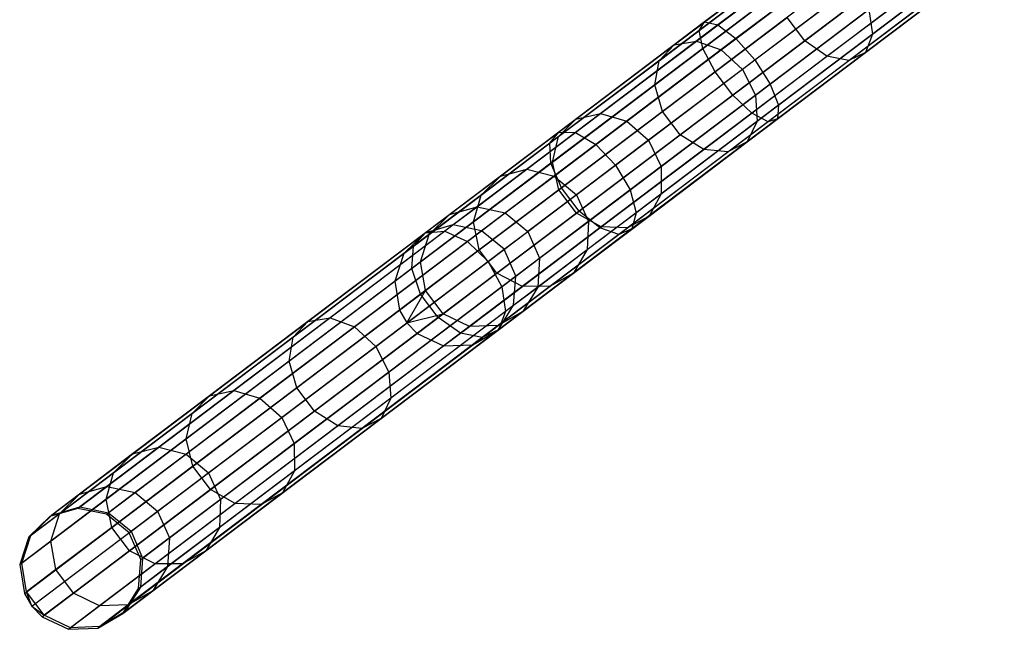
# Model space of a CAD drawing. Extents: x -189 to 189, y -189 to 189.
# Tile 14 of 256: x -151 to -135, y -115 to -105. Entities that reach past the tile are written whole.
import ezdxf

# ---------------------------------------------------------------- set-up
doc = ezdxf.new("R2010")
doc.units = 0
doc.header["$LTSCALE"] = 25.4
doc.layers.get('0').update_dxf_attribs({"linetype": 'CONTINUOUS'})

# ---------------------------------------------------------------- blocks, each defined once
blk = doc.blocks.new('NL2500012474_STL')
at = {"color": 0}
for p, q in [((53.685, -102.716, 177.113), (51.164, -104.62, 176.319)), ((53.685, -102.716, 177.113), (51.164, -104.62, 176.319)), ((53.658, -102.809, 177.581), (51.076, -104.759, 176.769)), ((53.658, -102.809, 177.581), (51.076, -104.759, 176.769)), ((53.846, -102.808, 176.671), (51.381, -104.669, 175.895)), ((53.846, -102.808, 176.671), (51.381, -104.669, 175.895)), ((53.771, -103.065, 177.97), (51.139, -105.052, 177.142)), ((53.771, -103.065, 177.97), (51.139, -105.052, 177.142)), ((54.103, -103.062, 176.358), (51.679, -104.893, 175.595)), ((54.103, -103.062, 176.358), (51.679, -104.893, 175.595)), ((52.803, -104.927, 31.025), (55.129, -103.17, 29.1)), ((52.803, -104.927, 31.025), (55.129, -103.17, 29.1)), ((53.914, -104.818, 32.234), (56.07, -103.191, 30.45)), ((53.914, -104.818, 32.234), (56.07, -103.191, 30.45)), ((53.997, -103.425, 178.189), (51.337, -105.434, 177.352)), ((53.997, -103.425, 178.189), (51.337, -105.434, 177.352)), ((51.988, -105.242, 175.486), (54.398, -103.422, 176.245)), ((51.988, -105.242, 175.486), (54.398, -103.422, 176.245)), ((50.666, -104.996, 34.141), (52.599, -103.536, 31.882)), ((50.666, -104.996, 34.141), (52.599, -103.536, 31.882)), ((51.033, -104.932, 34.442), (52.922, -103.505, 32.234)), ((51.033, -104.932, 34.442), (52.922, -103.505, 32.234)), ((53.168, -105.182, 31.2), (55.47, -103.444, 29.295)), ((53.168, -105.182, 31.2), (55.47, -103.444, 29.295)), ((53.526, -105.252, 31.509), (55.784, -103.547, 29.64)), ((53.526, -105.252, 31.509), (55.784, -103.547, 29.64)), ((53.796, -105.121, 31.882), (56.001, -103.456, 30.057)), ((53.796, -105.121, 31.882), (56.001, -103.456, 30.057)), ((50.42, -105.254, 33.822), (52.399, -103.76, 31.509)), ((50.42, -105.254, 33.822), (52.399, -103.76, 31.509)), ((51.437, -105.076, 34.655), (53.295, -103.673, 32.483)), ((51.437, -105.076, 34.655), (53.295, -103.673, 32.483)), ((54.285, -103.807, 178.189), (51.626, -105.816, 177.352)), ((54.285, -103.807, 178.189), (51.626, -105.816, 177.352)), ((54.663, -103.804, 176.358), (52.239, -105.635, 175.595)), ((54.663, -103.804, 176.358), (52.239, -105.635, 175.595)), ((53.632, -104.001, 32.573), (51.784, -105.396, 34.732)), ((53.632, -104.001, 32.573), (51.784, -105.396, 34.732)), ((50.352, -105.647, 33.557), (52.369, -104.123, 31.2)), ((50.352, -105.647, 33.557), (52.369, -104.123, 31.2)), ((54.57, -104.123, 177.97), (51.938, -106.111, 177.142)), ((54.57, -104.123, 177.97), (51.938, -106.111, 177.142)), ((54.838, -104.121, 176.671), (52.373, -105.982, 175.895)), ((54.838, -104.121, 176.671), (52.373, -105.982, 175.895)), ((54.785, -104.301, 177.581), (52.203, -106.251, 176.769)), ((54.785, -104.301, 177.581), (52.203, -106.251, 176.769)), ((54.882, -104.301, 177.113), (52.36, -106.205, 176.319)), ((54.882, -104.301, 177.113), (52.36, -106.205, 176.319)), ((50.475, -106.084, 33.407), (52.514, -104.545, 31.025)), ((50.475, -106.084, 33.407), (52.514, -104.545, 31.025)), ((51.997, -105.818, 34.655), (53.855, -104.414, 32.483)), ((51.997, -105.818, 34.655), (53.855, -104.414, 32.483)), ((52.803, -104.927, 31.025), (52.514, -104.545, 31.025)), ((52.803, -104.927, 31.025), (52.514, -104.545, 31.025)), ((53.855, -104.414, 32.483), (53.914, -104.818, 32.234)), ((53.855, -104.414, 32.483), (53.914, -104.818, 32.234)), ((51.164, -104.62, 176.319), (48.78, -106.421, 175.02)), ((51.164, -104.62, 176.319), (48.78, -106.421, 175.02)), ((51.381, -104.669, 175.895), (49.051, -106.429, 174.625)), ((51.381, -104.669, 175.895), (49.051, -106.429, 174.625)), ((51.076, -104.759, 176.769), (51.164, -104.62, 176.319)), ((51.076, -104.759, 176.769), (51.164, -104.62, 176.319)), ((51.164, -104.62, 176.319), (51.381, -104.669, 175.895)), ((51.164, -104.62, 176.319), (51.381, -104.669, 175.895)), ((51.381, -104.669, 175.895), (51.679, -104.893, 175.595)), ((51.381, -104.669, 175.895), (51.679, -104.893, 175.595)), ((51.076, -104.759, 176.769), (48.635, -106.602, 175.439)), ((51.076, -104.759, 176.769), (48.635, -106.602, 175.439)), ((51.139, -105.052, 177.142), (51.076, -104.759, 176.769)), ((51.139, -105.052, 177.142), (51.076, -104.759, 176.769)), ((52.025, -106.245, 34.442), (53.914, -104.818, 32.234)), ((52.025, -106.245, 34.442), (53.914, -104.818, 32.234)), ((53.914, -104.818, 32.234), (53.796, -105.121, 31.882)), ((53.914, -104.818, 32.234), (53.796, -105.121, 31.882)), ((51.139, -105.052, 177.142), (48.651, -106.931, 175.786)), ((51.139, -105.052, 177.142), (48.651, -106.931, 175.786)), ((49.06, -106.209, 36.77), (50.666, -104.996, 34.141)), ((49.06, -106.209, 36.77), (50.666, -104.996, 34.141)), ((51.679, -104.893, 175.595), (49.386, -106.624, 174.346)), ((51.679, -104.893, 175.595), (49.386, -106.624, 174.346)), ((49.463, -106.118, 37.012), (51.033, -104.932, 34.442)), ((49.463, -106.118, 37.012), (51.033, -104.932, 34.442)), ((50.42, -105.254, 33.822), (50.666, -104.996, 34.141)), ((50.42, -105.254, 33.822), (50.666, -104.996, 34.141)), ((50.666, -104.996, 34.141), (51.033, -104.932, 34.442)), ((50.666, -104.996, 34.141), (51.033, -104.932, 34.442)), ((50.764, -106.466, 33.407), (52.803, -104.927, 31.025)), ((50.764, -106.466, 33.407), (52.803, -104.927, 31.025)), ((51.033, -104.932, 34.442), (51.437, -105.076, 34.655)), ((51.033, -104.932, 34.442), (51.437, -105.076, 34.655)), ((51.337, -105.434, 177.352), (51.139, -105.052, 177.142)), ((51.337, -105.434, 177.352), (51.139, -105.052, 177.142)), ((51.679, -104.893, 175.595), (51.988, -105.242, 175.486)), ((51.679, -104.893, 175.595), (51.988, -105.242, 175.486)), ((53.168, -105.182, 31.2), (52.803, -104.927, 31.025)), ((53.168, -105.182, 31.2), (52.803, -104.927, 31.025)), ((49.892, -106.243, 37.183), (51.437, -105.076, 34.655)), ((49.892, -106.243, 37.183), (51.437, -105.076, 34.655)), ((51.151, -106.705, 33.557), (53.168, -105.182, 31.2)), ((51.151, -106.705, 33.557), (53.168, -105.182, 31.2)), ((51.437, -105.076, 34.655), (51.784, -105.396, 34.732)), ((51.437, -105.076, 34.655), (51.784, -105.396, 34.732)), ((51.863, -106.58, 34.141), (53.796, -105.121, 31.882)), ((51.863, -106.58, 34.141), (53.796, -105.121, 31.882)), ((53.526, -105.252, 31.509), (53.168, -105.182, 31.2)), ((53.526, -105.252, 31.509), (53.168, -105.182, 31.2)), ((53.796, -105.121, 31.882), (53.526, -105.252, 31.509)), ((53.796, -105.121, 31.882), (53.526, -105.252, 31.509)), ((48.775, -106.496, 36.514), (50.42, -105.254, 33.822)), ((48.775, -106.496, 36.514), (50.42, -105.254, 33.822)), ((49.71, -106.963, 174.245), (51.988, -105.242, 175.486)), ((49.71, -106.963, 174.245), (51.988, -105.242, 175.486)), ((50.352, -105.647, 33.557), (50.42, -105.254, 33.822)), ((50.352, -105.647, 33.557), (50.42, -105.254, 33.822)), ((51.547, -106.746, 33.822), (53.526, -105.252, 31.509)), ((51.547, -106.746, 33.822), (53.526, -105.252, 31.509)), ((51.988, -105.242, 175.486), (52.239, -105.635, 175.595)), ((51.988, -105.242, 175.486), (52.239, -105.635, 175.595)), ((51.337, -105.434, 177.352), (48.822, -107.333, 175.982)), ((51.337, -105.434, 177.352), (48.822, -107.333, 175.982)), ((51.784, -105.396, 34.732), (50.249, -106.555, 37.245)), ((51.784, -105.396, 34.732), (50.249, -106.555, 37.245)), ((51.626, -105.816, 177.352), (51.337, -105.434, 177.352)), ((51.626, -105.816, 177.352), (51.337, -105.434, 177.352)), ((51.784, -105.396, 34.732), (51.997, -105.818, 34.655)), ((51.784, -105.396, 34.732), (51.997, -105.818, 34.655)), ((48.675, -106.913, 36.301), (50.352, -105.647, 33.557)), ((48.675, -106.913, 36.301), (50.352, -105.647, 33.557)), ((52.239, -105.635, 175.595), (49.946, -107.366, 174.346)), ((52.239, -105.635, 175.595), (49.946, -107.366, 174.346)), ((50.475, -106.084, 33.407), (50.352, -105.647, 33.557)), ((50.475, -106.084, 33.407), (50.352, -105.647, 33.557)), ((52.239, -105.635, 175.595), (52.373, -105.982, 175.895)), ((52.239, -105.635, 175.595), (52.373, -105.982, 175.895)), ((51.626, -105.816, 177.352), (49.111, -107.715, 175.982)), ((51.626, -105.816, 177.352), (49.111, -107.715, 175.982)), ((50.452, -106.984, 37.183), (51.997, -105.818, 34.655)), ((50.452, -106.984, 37.183), (51.997, -105.818, 34.655)), ((51.938, -106.111, 177.142), (51.626, -105.816, 177.352)), ((51.938, -106.111, 177.142), (51.626, -105.816, 177.352)), ((51.997, -105.818, 34.655), (52.025, -106.245, 34.442)), ((51.997, -105.818, 34.655), (52.025, -106.245, 34.442)), ((52.373, -105.982, 175.895), (50.043, -107.742, 174.625)), ((52.373, -105.982, 175.895), (50.043, -107.742, 174.625)), ((52.373, -105.982, 175.895), (52.36, -106.205, 176.319)), ((52.373, -105.982, 175.895), (52.36, -106.205, 176.319)), ((48.254, -107.03, 39.873), (49.463, -106.118, 37.012)), ((48.254, -107.03, 39.873), (49.463, -106.118, 37.012)), ((48.781, -107.364, 36.181), (50.475, -106.084, 33.407)), ((48.781, -107.364, 36.181), (50.475, -106.084, 33.407)), ((49.06, -106.209, 36.77), (49.463, -106.118, 37.012)), ((49.06, -106.209, 36.77), (49.463, -106.118, 37.012)), ((51.938, -106.111, 177.142), (49.45, -107.99, 175.786)), ((51.938, -106.111, 177.142), (49.45, -107.99, 175.786)), ((49.463, -106.118, 37.012), (49.892, -106.243, 37.183)), ((49.463, -106.118, 37.012), (49.892, -106.243, 37.183)), ((50.764, -106.466, 33.407), (50.475, -106.084, 33.407)), ((50.764, -106.466, 33.407), (50.475, -106.084, 33.407)), ((52.203, -106.251, 176.769), (51.938, -106.111, 177.142)), ((52.203, -106.251, 176.769), (51.938, -106.111, 177.142)), ((47.824, -107.143, 39.697), (49.06, -106.209, 36.77)), ((47.824, -107.143, 39.697), (49.06, -106.209, 36.77)), ((48.703, -107.14, 39.997), (49.892, -106.243, 37.183)), ((48.703, -107.14, 39.997), (49.892, -106.243, 37.183)), ((48.775, -106.496, 36.514), (49.06, -106.209, 36.77)), ((48.775, -106.496, 36.514), (49.06, -106.209, 36.77)), ((52.203, -106.251, 176.769), (49.762, -108.094, 175.439)), ((52.203, -106.251, 176.769), (49.762, -108.094, 175.439)), ((49.892, -106.243, 37.183), (50.249, -106.555, 37.245)), ((49.892, -106.243, 37.183), (50.249, -106.555, 37.245)), ((52.36, -106.205, 176.319), (49.976, -108.005, 175.02)), ((52.36, -106.205, 176.319), (49.976, -108.005, 175.02)), ((50.455, -107.431, 37.012), (52.025, -106.245, 34.442)), ((50.455, -107.431, 37.012), (52.025, -106.245, 34.442)), ((52.025, -106.245, 34.442), (51.863, -106.58, 34.141)), ((52.025, -106.245, 34.442), (51.863, -106.58, 34.141)), ((52.36, -106.205, 176.319), (52.203, -106.251, 176.769)), ((52.36, -106.205, 176.319), (52.203, -106.251, 176.769)), ((48.78, -106.421, 175.02), (46.597, -108.069, 173.25)), ((48.78, -106.421, 175.02), (46.597, -108.069, 173.25)), ((49.051, -106.429, 174.625), (46.917, -108.04, 172.896)), ((49.051, -106.429, 174.625), (46.917, -108.04, 172.896)), ((47.51, -107.452, 39.511), (48.775, -106.496, 36.514)), ((47.51, -107.452, 39.511), (48.775, -106.496, 36.514)), ((48.635, -106.602, 175.439), (48.78, -106.421, 175.02)), ((48.635, -106.602, 175.439), (48.78, -106.421, 175.02)), ((48.675, -106.913, 36.301), (48.775, -106.496, 36.514)), ((48.675, -106.913, 36.301), (48.775, -106.496, 36.514)), ((48.78, -106.421, 175.02), (49.051, -106.429, 174.625)), ((48.78, -106.421, 175.02), (49.051, -106.429, 174.625)), ((49.051, -106.429, 174.625), (49.386, -106.624, 174.346)), ((49.051, -106.429, 174.625), (49.386, -106.624, 174.346)), ((49.069, -107.746, 36.181), (50.764, -106.466, 33.407)), ((49.069, -107.746, 36.181), (50.764, -106.466, 33.407)), ((51.151, -106.705, 33.557), (50.764, -106.466, 33.407)), ((51.151, -106.705, 33.557), (50.764, -106.466, 33.407)), ((48.635, -106.602, 175.439), (46.4, -108.29, 173.627)), ((48.635, -106.602, 175.439), (46.4, -108.29, 173.627)), ((49.386, -106.624, 174.346), (47.287, -108.209, 172.644)), ((49.386, -106.624, 174.346), (47.287, -108.209, 172.644)), ((48.651, -106.931, 175.786), (48.635, -106.602, 175.439)), ((48.651, -106.931, 175.786), (48.635, -106.602, 175.439)), ((50.249, -106.555, 37.245), (49.067, -107.447, 40.042)), ((50.249, -106.555, 37.245), (49.067, -107.447, 40.042)), ((49.386, -106.624, 174.346), (49.71, -106.963, 174.245)), ((49.386, -106.624, 174.346), (49.71, -106.963, 174.245)), ((50.249, -106.555, 37.245), (50.452, -106.984, 37.183)), ((50.249, -106.555, 37.245), (50.452, -106.984, 37.183)), ((50.256, -107.794, 36.77), (51.863, -106.58, 34.141)), ((50.256, -107.794, 36.77), (51.863, -106.58, 34.141)), ((51.863, -106.58, 34.141), (51.547, -106.746, 33.822)), ((51.863, -106.58, 34.141), (51.547, -106.746, 33.822)), ((49.474, -107.972, 36.301), (51.151, -106.705, 33.557)), ((49.474, -107.972, 36.301), (51.151, -106.705, 33.557)), ((49.902, -107.989, 36.514), (51.547, -106.746, 33.822)), ((49.902, -107.989, 36.514), (51.547, -106.746, 33.822)), ((51.547, -106.746, 33.822), (51.151, -106.705, 33.557)), ((51.547, -106.746, 33.822), (51.151, -106.705, 33.557)), ((48.651, -106.931, 175.786), (46.372, -108.652, 173.939)), ((48.651, -106.931, 175.786), (46.372, -108.652, 173.939)), ((47.384, -107.887, 39.356), (48.675, -106.913, 36.301)), ((47.384, -107.887, 39.356), (48.675, -106.913, 36.301)), ((47.623, -108.538, 172.554), (49.71, -106.963, 174.245)), ((47.623, -108.538, 172.554), (49.71, -106.963, 174.245)), ((48.822, -107.333, 175.982), (48.651, -106.931, 175.786)), ((48.822, -107.333, 175.982), (48.651, -106.931, 175.786)), ((48.781, -107.364, 36.181), (48.675, -106.913, 36.301)), ((48.781, -107.364, 36.181), (48.675, -106.913, 36.301)), ((49.263, -107.882, 39.997), (50.452, -106.984, 37.183)), ((49.263, -107.882, 39.997), (50.452, -106.984, 37.183)), ((49.71, -106.963, 174.245), (49.946, -107.366, 174.346)), ((49.71, -106.963, 174.245), (49.946, -107.366, 174.346)), ((50.452, -106.984, 37.183), (50.455, -107.431, 37.012)), ((50.452, -106.984, 37.183), (50.455, -107.431, 37.012)), ((46.992, -107.77, 42.84), (47.824, -107.143, 39.697)), ((46.992, -107.77, 42.84), (47.824, -107.143, 39.697)), ((47.442, -107.644, 42.945), (48.254, -107.03, 39.873)), ((47.442, -107.644, 42.945), (48.254, -107.03, 39.873)), ((47.51, -107.452, 39.511), (47.824, -107.143, 39.697)), ((47.51, -107.452, 39.511), (47.824, -107.143, 39.697)), ((47.824, -107.143, 39.697), (48.254, -107.03, 39.873)), ((47.824, -107.143, 39.697), (48.254, -107.03, 39.873)), ((47.904, -107.744, 43.02), (48.703, -107.14, 39.997)), ((47.904, -107.744, 43.02), (48.703, -107.14, 39.997)), ((48.254, -107.03, 39.873), (48.703, -107.14, 39.997)), ((48.254, -107.03, 39.873), (48.703, -107.14, 39.997)), ((48.703, -107.14, 39.997), (49.067, -107.447, 40.042)), ((48.703, -107.14, 39.997), (49.067, -107.447, 40.042)), ((48.822, -107.333, 175.982), (46.519, -109.072, 174.115)), ((48.822, -107.333, 175.982), (46.519, -109.072, 174.115)), ((46.659, -108.095, 42.729), (47.51, -107.452, 39.511)), ((46.659, -108.095, 42.729), (47.51, -107.452, 39.511)), ((47.384, -107.887, 39.356), (47.51, -107.452, 39.511)), ((47.384, -107.887, 39.356), (47.51, -107.452, 39.511)), ((47.477, -108.349, 39.269), (48.781, -107.364, 36.181)), ((47.477, -108.349, 39.269), (48.781, -107.364, 36.181)), ((49.946, -107.366, 174.346), (47.848, -108.951, 172.644)), ((49.946, -107.366, 174.346), (47.848, -108.951, 172.644)), ((49.067, -107.447, 40.042), (48.273, -108.047, 43.047)), ((49.067, -107.447, 40.042), (48.273, -108.047, 43.047)), ((49.069, -107.746, 36.181), (48.781, -107.364, 36.181)), ((49.069, -107.746, 36.181), (48.781, -107.364, 36.181)), ((49.111, -107.715, 175.982), (48.822, -107.333, 175.982)), ((49.111, -107.715, 175.982), (48.822, -107.333, 175.982)), ((49.067, -107.447, 40.042), (49.263, -107.882, 39.997)), ((49.067, -107.447, 40.042), (49.263, -107.882, 39.997)), ((49.246, -108.344, 39.873), (50.455, -107.431, 37.012)), ((49.246, -108.344, 39.873), (50.455, -107.431, 37.012)), ((49.946, -107.366, 174.346), (50.043, -107.742, 174.625)), ((49.946, -107.366, 174.346), (50.043, -107.742, 174.625)), ((50.455, -107.431, 37.012), (50.256, -107.794, 36.77)), ((50.455, -107.431, 37.012), (50.256, -107.794, 36.77)), ((46.589, -108.075, 46.113), (46.992, -107.77, 42.84)), ((46.589, -108.075, 46.113), (46.992, -107.77, 42.84)), ((46.659, -108.095, 42.729), (46.992, -107.77, 42.84)), ((46.659, -108.095, 42.729), (46.992, -107.77, 42.84)), ((49.111, -107.715, 175.982), (46.808, -109.454, 174.115)), ((49.111, -107.715, 175.982), (46.808, -109.454, 174.115)), ((46.992, -107.77, 42.84), (47.442, -107.644, 42.945)), ((46.992, -107.77, 42.84), (47.442, -107.644, 42.945)), ((47.048, -107.941, 46.145), (47.442, -107.644, 42.945)), ((47.048, -107.941, 46.145), (47.442, -107.644, 42.945)), ((47.442, -107.644, 42.945), (47.904, -107.744, 43.02)), ((47.442, -107.644, 42.945), (47.904, -107.744, 43.02)), ((47.516, -108.037, 46.167), (47.904, -107.744, 43.02)), ((47.516, -108.037, 46.167), (47.904, -107.744, 43.02)), ((47.765, -108.731, 39.269), (49.069, -107.746, 36.181)), ((47.765, -108.731, 39.269), (49.069, -107.746, 36.181)), ((47.904, -107.744, 43.02), (48.273, -108.047, 43.047)), ((47.904, -107.744, 43.02), (48.273, -108.047, 43.047)), ((50.043, -107.742, 174.625), (47.909, -109.354, 172.896)), ((50.043, -107.742, 174.625), (47.909, -109.354, 172.896)), ((49.474, -107.972, 36.301), (49.069, -107.746, 36.181)), ((49.474, -107.972, 36.301), (49.069, -107.746, 36.181)), ((49.45, -107.99, 175.786), (49.111, -107.715, 175.982)), ((49.45, -107.99, 175.786), (49.111, -107.715, 175.982)), ((50.043, -107.742, 174.625), (49.976, -108.005, 175.02)), ((50.043, -107.742, 174.625), (49.976, -108.005, 175.02)), ((40.909, -112.577, 156.145), (47.048, -107.941, 46.145)), ((40.909, -112.577, 156.145), (47.048, -107.941, 46.145)), ((46.517, -108.543, 42.637), (47.384, -107.887, 39.356)), ((46.517, -108.543, 42.637), (47.384, -107.887, 39.356)), ((47.048, -107.941, 46.145), (46.589, -108.075, 46.113)), ((47.048, -107.941, 46.145), (46.589, -108.075, 46.113)), ((47.516, -108.037, 46.167), (47.048, -107.941, 46.145)), ((47.516, -108.037, 46.167), (47.048, -107.941, 46.145)), ((47.477, -108.349, 39.269), (47.384, -107.887, 39.356)), ((47.477, -108.349, 39.269), (47.384, -107.887, 39.356)), ((48.464, -108.485, 43.02), (49.263, -107.882, 39.997)), ((48.464, -108.485, 43.02), (49.263, -107.882, 39.997)), ((49.02, -108.727, 39.697), (50.256, -107.794, 36.77)), ((49.02, -108.727, 39.697), (50.256, -107.794, 36.77)), ((49.263, -107.882, 39.997), (49.246, -108.344, 39.873)), ((49.263, -107.882, 39.997), (49.246, -108.344, 39.873)), ((50.256, -107.794, 36.77), (49.902, -107.989, 36.514)), ((50.256, -107.794, 36.77), (49.902, -107.989, 36.514)), ((40.451, -112.71, 156.113), (46.589, -108.075, 46.113)), ((40.451, -112.71, 156.113), (46.589, -108.075, 46.113)), ((41.378, -112.672, 156.167), (47.516, -108.037, 46.167)), ((41.378, -112.672, 156.167), (47.516, -108.037, 46.167)), ((46.597, -108.069, 173.25), (44.674, -109.521, 171.058)), ((46.597, -108.069, 173.25), (44.674, -109.521, 171.058)), ((46.917, -108.04, 172.896), (45.037, -109.459, 170.753)), ((46.917, -108.04, 172.896), (45.037, -109.459, 170.753)), ((46.589, -108.075, 46.113), (46.246, -108.407, 46.08)), ((46.589, -108.075, 46.113), (46.246, -108.407, 46.08)), ((46.246, -108.407, 46.08), (46.659, -108.095, 42.729)), ((46.246, -108.407, 46.08), (46.659, -108.095, 42.729)), ((46.4, -108.29, 173.627), (46.597, -108.069, 173.25)), ((46.4, -108.29, 173.627), (46.597, -108.069, 173.25)), ((46.517, -108.543, 42.637), (46.659, -108.095, 42.729)), ((46.517, -108.543, 42.637), (46.659, -108.095, 42.729)), ((46.597, -108.069, 173.25), (46.917, -108.04, 172.896)), ((46.597, -108.069, 173.25), (46.917, -108.04, 172.896)), ((46.917, -108.04, 172.896), (47.287, -108.209, 172.644)), ((46.917, -108.04, 172.896), (47.287, -108.209, 172.644)), ((49.45, -107.99, 175.786), (47.172, -109.71, 173.939)), ((49.45, -107.99, 175.786), (47.172, -109.71, 173.939)), ((47.887, -108.339, 46.175), (47.516, -108.037, 46.167)), ((47.887, -108.339, 46.175), (47.516, -108.037, 46.167)), ((49.762, -108.094, 175.439), (47.527, -109.782, 173.627)), ((49.762, -108.094, 175.439), (47.527, -109.782, 173.627)), ((49.976, -108.005, 175.02), (47.793, -109.654, 173.25)), ((49.976, -108.005, 175.02), (47.793, -109.654, 173.25)), ((47.887, -108.339, 46.175), (48.273, -108.047, 43.047)), ((47.887, -108.339, 46.175), (48.273, -108.047, 43.047)), ((48.184, -108.946, 39.356), (49.474, -107.972, 36.301)), ((48.184, -108.946, 39.356), (49.474, -107.972, 36.301)), ((48.273, -108.047, 43.047), (48.464, -108.485, 43.02)), ((48.273, -108.047, 43.047), (48.464, -108.485, 43.02)), ((48.637, -108.944, 39.511), (49.902, -107.989, 36.514)), ((48.637, -108.944, 39.511), (49.902, -107.989, 36.514)), ((49.762, -108.094, 175.439), (49.45, -107.99, 175.786)), ((49.762, -108.094, 175.439), (49.45, -107.99, 175.786)), ((49.902, -107.989, 36.514), (49.474, -107.972, 36.301)), ((49.902, -107.989, 36.514), (49.474, -107.972, 36.301)), ((49.976, -108.005, 175.02), (49.762, -108.094, 175.439)), ((49.976, -108.005, 175.02), (49.762, -108.094, 175.439)), ((47.287, -108.209, 172.644), (45.439, -109.605, 170.536)), ((47.287, -108.209, 172.644), (45.439, -109.605, 170.536)), ((47.287, -108.209, 172.644), (47.623, -108.538, 172.554)), ((47.287, -108.209, 172.644), (47.623, -108.538, 172.554)), ((40.107, -113.042, 156.08), (46.246, -108.407, 46.08)), ((40.107, -113.042, 156.08), (46.246, -108.407, 46.08)), ((41.749, -112.974, 156.175), (47.887, -108.339, 46.175)), ((41.749, -112.974, 156.175), (47.887, -108.339, 46.175)), ((46.4, -108.29, 173.627), (44.431, -109.777, 171.382)), ((46.4, -108.29, 173.627), (44.431, -109.777, 171.382)), ((46.246, -108.407, 46.08), (46.096, -108.86, 46.053)), ((46.246, -108.407, 46.08), (46.096, -108.86, 46.053)), ((46.372, -108.652, 173.939), (46.4, -108.29, 173.627)), ((46.372, -108.652, 173.939), (46.4, -108.29, 173.627)), ((46.6, -109.011, 42.585), (47.477, -108.349, 39.269)), ((46.6, -109.011, 42.585), (47.477, -108.349, 39.269)), ((47.765, -108.731, 39.269), (47.477, -108.349, 39.269)), ((47.765, -108.731, 39.269), (47.477, -108.349, 39.269)), ((48.076, -108.778, 46.167), (47.887, -108.339, 46.175)), ((48.076, -108.778, 46.167), (47.887, -108.339, 46.175)), ((48.434, -108.957, 42.945), (49.246, -108.344, 39.873)), ((48.434, -108.957, 42.945), (49.246, -108.344, 39.873)), ((49.246, -108.344, 39.873), (49.02, -108.727, 39.697)), ((49.246, -108.344, 39.873), (49.02, -108.727, 39.697)), ((45.786, -109.926, 170.458), (47.623, -108.538, 172.554)), ((45.786, -109.926, 170.458), (47.623, -108.538, 172.554)), ((46.096, -108.86, 46.053), (46.517, -108.543, 42.637)), ((46.096, -108.86, 46.053), (46.517, -108.543, 42.637)), ((46.6, -109.011, 42.585), (46.517, -108.543, 42.637)), ((46.6, -109.011, 42.585), (46.517, -108.543, 42.637)), ((47.623, -108.538, 172.554), (47.848, -108.951, 172.644)), ((47.623, -108.538, 172.554), (47.848, -108.951, 172.644)), ((48.076, -108.778, 46.167), (48.464, -108.485, 43.02)), ((48.076, -108.778, 46.167), (48.464, -108.485, 43.02)), ((48.464, -108.485, 43.02), (48.434, -108.957, 42.945)), ((48.464, -108.485, 43.02), (48.434, -108.957, 42.945)), ((46.372, -108.652, 173.939), (44.365, -110.167, 171.65)), ((46.372, -108.652, 173.939), (44.365, -110.167, 171.65)), ((46.519, -109.072, 174.115), (46.372, -108.652, 173.939)), ((46.519, -109.072, 174.115), (46.372, -108.652, 173.939)), ((46.888, -109.393, 42.585), (47.765, -108.731, 39.269)), ((46.888, -109.393, 42.585), (47.765, -108.731, 39.269)), ((48.184, -108.946, 39.356), (47.765, -108.731, 39.269)), ((48.184, -108.946, 39.356), (47.765, -108.731, 39.269)), ((48.189, -109.355, 42.84), (49.02, -108.727, 39.697)), ((48.189, -109.355, 42.84), (49.02, -108.727, 39.697)), ((49.02, -108.727, 39.697), (48.637, -108.944, 39.511)), ((49.02, -108.727, 39.697), (48.637, -108.944, 39.511)), ((39.958, -113.496, 156.053), (46.096, -108.86, 46.053)), ((39.958, -113.496, 156.053), (46.096, -108.86, 46.053)), ((41.938, -113.414, 156.167), (48.076, -108.778, 46.167)), ((41.938, -113.414, 156.167), (48.076, -108.778, 46.167)), ((46.096, -108.86, 46.053), (46.174, -109.332, 46.037)), ((46.096, -108.86, 46.053), (46.174, -109.332, 46.037)), ((48.04, -109.255, 46.145), (48.076, -108.778, 46.167)), ((48.04, -109.255, 46.145), (48.076, -108.778, 46.167)), ((46.519, -109.072, 174.115), (44.491, -110.604, 171.802)), ((46.519, -109.072, 174.115), (44.491, -110.604, 171.802)), ((47.848, -108.951, 172.644), (45.999, -110.347, 170.536)), ((47.848, -108.951, 172.644), (45.999, -110.347, 170.536)), ((46.174, -109.332, 46.037), (46.6, -109.011, 42.585)), ((46.174, -109.332, 46.037), (46.6, -109.011, 42.585)), ((46.295, -109.541, 46.035), (46.6, -109.011, 42.585)), ((46.295, -109.541, 46.035), (46.6, -109.011, 42.585)), ((46.808, -109.454, 174.115), (46.519, -109.072, 174.115)), ((46.808, -109.454, 174.115), (46.519, -109.072, 174.115)), ((46.888, -109.393, 42.585), (46.6, -109.011, 42.585)), ((46.888, -109.393, 42.585), (46.6, -109.011, 42.585)), ((47.316, -109.601, 42.637), (48.184, -108.946, 39.356)), ((47.316, -109.601, 42.637), (48.184, -108.946, 39.356)), ((47.785, -109.587, 42.729), (48.637, -108.944, 39.511)), ((47.785, -109.587, 42.729), (48.637, -108.944, 39.511)), ((47.848, -108.951, 172.644), (47.909, -109.354, 172.896)), ((47.848, -108.951, 172.644), (47.909, -109.354, 172.896)), ((48.04, -109.255, 46.145), (48.434, -108.957, 42.945)), ((48.04, -109.255, 46.145), (48.434, -108.957, 42.945)), ((48.637, -108.944, 39.511), (48.184, -108.946, 39.356)), ((48.637, -108.944, 39.511), (48.184, -108.946, 39.356)), ((48.434, -108.957, 42.945), (48.189, -109.355, 42.84)), ((48.434, -108.957, 42.945), (48.189, -109.355, 42.84)), ((40.036, -113.968, 156.037), (46.174, -109.332, 46.037)), ((40.036, -113.968, 156.037), (46.174, -109.332, 46.037)), ((41.901, -113.89, 156.145), (48.04, -109.255, 46.145)), ((41.901, -113.89, 156.145), (48.04, -109.255, 46.145)), ((47.909, -109.354, 172.896), (46.029, -110.773, 170.753)), ((47.909, -109.354, 172.896), (46.029, -110.773, 170.753)), ((46.174, -109.332, 46.037), (46.295, -109.541, 46.035)), ((46.174, -109.332, 46.037), (46.295, -109.541, 46.035)), ((46.295, -109.541, 46.035), (46.888, -109.393, 42.585)), ((46.295, -109.541, 46.035), (46.888, -109.393, 42.585)), ((46.463, -109.714, 46.037), (46.888, -109.393, 42.585)), ((46.463, -109.714, 46.037), (46.888, -109.393, 42.585)), ((47.316, -109.601, 42.637), (46.888, -109.393, 42.585)), ((47.316, -109.601, 42.637), (46.888, -109.393, 42.585)), ((48.189, -109.355, 42.84), (47.785, -109.587, 42.729)), ((48.189, -109.355, 42.84), (47.785, -109.587, 42.729)), ((47.786, -109.659, 46.113), (48.04, -109.255, 46.145)), ((47.786, -109.659, 46.113), (48.04, -109.255, 46.145)), ((47.786, -109.659, 46.113), (48.189, -109.355, 42.84)), ((47.786, -109.659, 46.113), (48.189, -109.355, 42.84)), ((47.909, -109.354, 172.896), (47.793, -109.654, 173.25)), ((47.909, -109.354, 172.896), (47.793, -109.654, 173.25)), ((40.157, -114.176, 156.035), (46.295, -109.541, 46.035)), ((40.157, -114.176, 156.035), (46.295, -109.541, 46.035)), ((44.674, -109.521, 171.058), (43.063, -110.738, 168.501)), ((44.674, -109.521, 171.058), (43.063, -110.738, 168.501)), ((45.037, -109.459, 170.753), (43.462, -110.649, 168.253)), ((45.037, -109.459, 170.753), (43.462, -110.649, 168.253)), ((44.431, -109.777, 171.382), (44.674, -109.521, 171.058)), ((44.431, -109.777, 171.382), (44.674, -109.521, 171.058)), ((44.674, -109.521, 171.058), (45.037, -109.459, 170.753)), ((44.674, -109.521, 171.058), (45.037, -109.459, 170.753)), ((46.808, -109.454, 174.115), (44.779, -110.985, 171.802)), ((46.808, -109.454, 174.115), (44.779, -110.985, 171.802)), ((45.037, -109.459, 170.753), (45.439, -109.605, 170.536)), ((45.037, -109.459, 170.753), (45.439, -109.605, 170.536)), ((46.295, -109.541, 46.035), (46.463, -109.714, 46.037)), ((46.295, -109.541, 46.035), (46.463, -109.714, 46.037)), ((47.172, -109.71, 173.939), (46.808, -109.454, 174.115)), ((47.172, -109.71, 173.939), (46.808, -109.454, 174.115)), ((40.324, -114.35, 156.037), (46.463, -109.714, 46.037)), ((40.324, -114.35, 156.037), (46.463, -109.714, 46.037)), ((41.647, -114.295, 156.113), (47.786, -109.659, 46.113)), ((41.647, -114.295, 156.113), (47.786, -109.659, 46.113)), ((45.439, -109.605, 170.536), (43.889, -110.775, 168.078)), ((45.439, -109.605, 170.536), (43.889, -110.775, 168.078)), ((47.172, -109.71, 173.939), (45.165, -111.226, 171.65)), ((47.172, -109.71, 173.939), (45.165, -111.226, 171.65)), ((45.439, -109.605, 170.536), (45.786, -109.926, 170.458)), ((45.439, -109.605, 170.536), (45.786, -109.926, 170.458)), ((47.793, -109.654, 173.25), (45.87, -111.106, 171.058)), ((47.793, -109.654, 173.25), (45.87, -111.106, 171.058)), ((46.463, -109.714, 46.037), (46.895, -109.919, 46.053)), ((46.463, -109.714, 46.037), (46.895, -109.919, 46.053)), ((46.895, -109.919, 46.053), (47.316, -109.601, 42.637)), ((46.895, -109.919, 46.053), (47.316, -109.601, 42.637)), ((47.527, -109.782, 173.627), (47.172, -109.71, 173.939)), ((47.527, -109.782, 173.627), (47.172, -109.71, 173.939)), ((47.785, -109.587, 42.729), (47.316, -109.601, 42.637)), ((47.785, -109.587, 42.729), (47.316, -109.601, 42.637)), ((47.373, -109.899, 46.08), (47.785, -109.587, 42.729)), ((47.373, -109.899, 46.08), (47.785, -109.587, 42.729)), ((47.373, -109.899, 46.08), (47.786, -109.659, 46.113)), ((47.373, -109.899, 46.08), (47.786, -109.659, 46.113)), ((47.793, -109.654, 173.25), (47.527, -109.782, 173.627)), ((47.793, -109.654, 173.25), (47.527, -109.782, 173.627)), ((44.431, -109.777, 171.382), (42.782, -111.023, 168.764)), ((44.431, -109.777, 171.382), (42.782, -111.023, 168.764)), ((44.365, -110.167, 171.65), (44.431, -109.777, 171.382)), ((44.365, -110.167, 171.65), (44.431, -109.777, 171.382)), ((47.527, -109.782, 173.627), (45.558, -111.269, 171.382)), ((47.527, -109.782, 173.627), (45.558, -111.269, 171.382)), ((40.757, -114.554, 156.053), (46.895, -109.919, 46.053)), ((40.757, -114.554, 156.053), (46.895, -109.919, 46.053)), ((41.234, -114.534, 156.08), (47.373, -109.899, 46.08)), ((41.234, -114.534, 156.08), (47.373, -109.899, 46.08)), ((44.246, -111.089, 168.014), (45.786, -109.926, 170.458)), ((44.246, -111.089, 168.014), (45.786, -109.926, 170.458)), ((45.786, -109.926, 170.458), (45.999, -110.347, 170.536)), ((45.786, -109.926, 170.458), (45.999, -110.347, 170.536)), ((46.895, -109.919, 46.053), (47.373, -109.899, 46.08)), ((46.895, -109.919, 46.053), (47.373, -109.899, 46.08)), ((44.365, -110.167, 171.65), (42.684, -111.437, 168.982)), ((44.365, -110.167, 171.65), (42.684, -111.437, 168.982)), ((44.491, -110.604, 171.802), (44.365, -110.167, 171.65)), ((44.491, -110.604, 171.802), (44.365, -110.167, 171.65)), ((45.999, -110.347, 170.536), (44.449, -111.517, 168.078)), ((45.999, -110.347, 170.536), (44.449, -111.517, 168.078)), ((45.999, -110.347, 170.536), (46.029, -110.773, 170.753)), ((45.999, -110.347, 170.536), (46.029, -110.773, 170.753)), ((43.462, -110.649, 168.253), (42.234, -111.576, 165.466)), ((43.462, -110.649, 168.253), (42.234, -111.576, 165.466)), ((44.491, -110.604, 171.802), (42.791, -111.887, 169.105)), ((44.491, -110.604, 171.802), (42.791, -111.887, 169.105)), ((43.063, -110.738, 168.501), (43.462, -110.649, 168.253)), ((43.063, -110.738, 168.501), (43.462, -110.649, 168.253)), ((43.462, -110.649, 168.253), (43.889, -110.775, 168.078)), ((43.462, -110.649, 168.253), (43.889, -110.775, 168.078)), ((44.779, -110.985, 171.802), (44.491, -110.604, 171.802)), ((44.779, -110.985, 171.802), (44.491, -110.604, 171.802)), ((43.063, -110.738, 168.501), (41.806, -111.687, 165.649)), ((43.063, -110.738, 168.501), (41.806, -111.687, 165.649)), ((43.889, -110.775, 168.078), (42.681, -111.688, 165.335)), ((43.889, -110.775, 168.078), (42.681, -111.688, 165.335)), ((42.782, -111.023, 168.764), (43.063, -110.738, 168.501)), ((42.782, -111.023, 168.764), (43.063, -110.738, 168.501)), ((43.889, -110.775, 168.078), (44.246, -111.089, 168.014)), ((43.889, -110.775, 168.078), (44.246, -111.089, 168.014)), ((46.029, -110.773, 170.753), (44.454, -111.962, 168.253)), ((46.029, -110.773, 170.753), (44.454, -111.962, 168.253)), ((46.029, -110.773, 170.753), (45.87, -111.106, 171.058)), ((46.029, -110.773, 170.753), (45.87, -111.106, 171.058)), ((44.779, -110.985, 171.802), (43.08, -112.269, 169.105)), ((44.779, -110.985, 171.802), (43.08, -112.269, 169.105)), ((45.165, -111.226, 171.65), (44.779, -110.985, 171.802)), ((45.165, -111.226, 171.65), (44.779, -110.985, 171.802)), ((42.782, -111.023, 168.764), (41.495, -111.994, 165.844)), ((42.782, -111.023, 168.764), (41.495, -111.994, 165.844)), ((42.684, -111.437, 168.982), (42.782, -111.023, 168.764)), ((42.684, -111.437, 168.982), (42.782, -111.023, 168.764)), ((43.045, -111.996, 165.289), (44.246, -111.089, 168.014)), ((43.045, -111.996, 165.289), (44.246, -111.089, 168.014)), ((44.246, -111.089, 168.014), (44.449, -111.517, 168.078)), ((44.246, -111.089, 168.014), (44.449, -111.517, 168.078)), ((45.87, -111.106, 171.058), (44.259, -112.322, 168.501)), ((45.87, -111.106, 171.058), (44.259, -112.322, 168.501)), ((45.87, -111.106, 171.058), (45.558, -111.269, 171.382)), ((45.87, -111.106, 171.058), (45.558, -111.269, 171.382)), ((45.165, -111.226, 171.65), (43.483, -112.496, 168.982)), ((45.165, -111.226, 171.65), (43.483, -112.496, 168.982)), ((45.558, -111.269, 171.382), (43.909, -112.515, 168.764)), ((45.558, -111.269, 171.382), (43.909, -112.515, 168.764)), ((45.558, -111.269, 171.382), (45.165, -111.226, 171.65)), ((45.558, -111.269, 171.382), (45.165, -111.226, 171.65)), ((42.684, -111.437, 168.982), (41.372, -112.428, 166.005)), ((42.684, -111.437, 168.982), (41.372, -112.428, 166.005)), ((42.791, -111.887, 169.105), (42.684, -111.437, 168.982)), ((42.791, -111.887, 169.105), (42.684, -111.437, 168.982)), ((42.234, -111.576, 165.466), (41.386, -112.217, 162.464)), ((42.234, -111.576, 165.466), (41.386, -112.217, 162.464)), ((41.806, -111.687, 165.649), (42.234, -111.576, 165.466)), ((41.806, -111.687, 165.649), (42.234, -111.576, 165.466)), ((42.234, -111.576, 165.466), (42.681, -111.688, 165.335)), ((42.234, -111.576, 165.466), (42.681, -111.688, 165.335)), ((44.449, -111.517, 168.078), (43.241, -112.429, 165.335)), ((44.449, -111.517, 168.078), (43.241, -112.429, 165.335)), ((44.449, -111.517, 168.078), (44.454, -111.962, 168.253)), ((44.449, -111.517, 168.078), (44.454, -111.962, 168.253)), ((41.806, -111.687, 165.649), (40.938, -112.342, 162.578)), ((41.806, -111.687, 165.649), (40.938, -112.342, 162.578)), ((41.495, -111.994, 165.844), (41.806, -111.687, 165.649)), ((41.495, -111.994, 165.844), (41.806, -111.687, 165.649)), ((42.681, -111.688, 165.335), (41.847, -112.318, 162.383)), ((42.681, -111.688, 165.335), (41.847, -112.318, 162.383)), ((42.681, -111.688, 165.335), (43.045, -111.996, 165.289)), ((42.681, -111.688, 165.335), (43.045, -111.996, 165.289)), ((42.791, -111.887, 169.105), (41.466, -112.888, 166.096)), ((42.791, -111.887, 169.105), (41.466, -112.888, 166.096)), ((43.08, -112.269, 169.105), (42.791, -111.887, 169.105)), ((43.08, -112.269, 169.105), (42.791, -111.887, 169.105)), ((44.454, -111.962, 168.253), (43.226, -112.89, 165.466)), ((44.454, -111.962, 168.253), (43.226, -112.89, 165.466)), ((44.454, -111.962, 168.253), (44.259, -112.322, 168.501)), ((44.454, -111.962, 168.253), (44.259, -112.322, 168.501)), ((41.495, -111.994, 165.844), (40.607, -112.665, 162.7)), ((41.495, -111.994, 165.844), (40.607, -112.665, 162.7)), ((41.372, -112.428, 166.005), (41.495, -111.994, 165.844)), ((41.372, -112.428, 166.005), (41.495, -111.994, 165.844)), ((42.215, -112.622, 162.353), (43.045, -111.996, 165.289)), ((42.215, -112.622, 162.353), (43.045, -111.996, 165.289)), ((43.045, -111.996, 165.289), (43.241, -112.429, 165.335)), ((43.045, -111.996, 165.289), (43.241, -112.429, 165.335)), ((40.938, -112.342, 162.578), (41.386, -112.217, 162.464)), ((40.938, -112.342, 162.578), (41.386, -112.217, 162.464)), ((41.386, -112.217, 162.464), (40.94, -112.553, 159.329)), ((41.386, -112.217, 162.464), (40.94, -112.553, 159.329)), ((41.386, -112.217, 162.464), (41.847, -112.318, 162.383)), ((41.386, -112.217, 162.464), (41.847, -112.318, 162.383)), ((43.08, -112.269, 169.105), (41.754, -113.27, 166.096)), ((43.08, -112.269, 169.105), (41.754, -113.27, 166.096)), ((43.483, -112.496, 168.982), (43.08, -112.269, 169.105)), ((43.483, -112.496, 168.982), (43.08, -112.269, 169.105)), ((41.372, -112.428, 166.005), (40.467, -113.112, 162.8)), ((41.372, -112.428, 166.005), (40.467, -113.112, 162.8)), ((40.938, -112.342, 162.578), (40.483, -112.686, 159.371)), ((40.938, -112.342, 162.578), (40.483, -112.686, 159.371)), ((40.607, -112.665, 162.7), (40.938, -112.342, 162.578)), ((40.607, -112.665, 162.7), (40.938, -112.342, 162.578)), ((41.466, -112.888, 166.096), (41.372, -112.428, 166.005)), ((41.466, -112.888, 166.096), (41.372, -112.428, 166.005)), ((41.847, -112.318, 162.383), (41.408, -112.649, 159.299)), ((41.847, -112.318, 162.383), (41.408, -112.649, 159.299)), ((41.847, -112.318, 162.383), (42.215, -112.622, 162.353)), ((41.847, -112.318, 162.383), (42.215, -112.622, 162.353)), ((43.241, -112.429, 165.335), (42.407, -113.06, 162.383)), ((43.241, -112.429, 165.335), (42.407, -113.06, 162.383)), ((44.259, -112.322, 168.501), (43.003, -113.271, 165.649)), ((44.259, -112.322, 168.501), (43.003, -113.271, 165.649)), ((43.241, -112.429, 165.335), (43.226, -112.89, 165.466)), ((43.241, -112.429, 165.335), (43.226, -112.89, 165.466)), ((44.259, -112.322, 168.501), (43.909, -112.515, 168.764)), ((44.259, -112.322, 168.501), (43.909, -112.515, 168.764)), ((40.909, -112.577, 156.145), (40.451, -112.71, 156.113)), ((40.909, -112.577, 156.145), (40.451, -112.71, 156.113)), ((40.483, -112.686, 159.371), (40.94, -112.553, 159.329)), ((40.483, -112.686, 159.371), (40.94, -112.553, 159.329)), ((40.909, -112.577, 156.145), (40.94, -112.553, 159.329)), ((40.909, -112.577, 156.145), (40.94, -112.553, 159.329)), ((41.378, -112.672, 156.167), (40.909, -112.577, 156.145)), ((41.378, -112.672, 156.167), (40.909, -112.577, 156.145)), ((40.94, -112.553, 159.329), (41.408, -112.649, 159.299)), ((40.94, -112.553, 159.329), (41.408, -112.649, 159.299)), ((41.779, -112.951, 159.288), (42.215, -112.622, 162.353)), ((41.779, -112.951, 159.288), (42.215, -112.622, 162.353)), ((43.483, -112.496, 168.982), (42.172, -113.486, 166.005)), ((43.483, -112.496, 168.982), (42.172, -113.486, 166.005)), ((42.215, -112.622, 162.353), (42.407, -113.06, 162.383)), ((42.215, -112.622, 162.353), (42.407, -113.06, 162.383)), ((43.909, -112.515, 168.764), (42.622, -113.486, 165.844)), ((43.909, -112.515, 168.764), (42.622, -113.486, 165.844)), ((43.909, -112.515, 168.764), (43.483, -112.496, 168.982)), ((43.909, -112.515, 168.764), (43.483, -112.496, 168.982)), ((40.451, -112.71, 156.113), (40.107, -113.042, 156.08)), ((40.451, -112.71, 156.113), (40.107, -113.042, 156.08)), ((40.607, -112.665, 162.7), (40.14, -113.018, 159.416)), ((40.607, -112.665, 162.7), (40.14, -113.018, 159.416)), ((40.14, -113.018, 159.416), (40.483, -112.686, 159.371)), ((40.14, -113.018, 159.416), (40.483, -112.686, 159.371)), ((40.451, -112.71, 156.113), (40.483, -112.686, 159.371)), ((40.451, -112.71, 156.113), (40.483, -112.686, 159.371)), ((40.467, -113.112, 162.8), (40.607, -112.665, 162.7)), ((40.467, -113.112, 162.8), (40.607, -112.665, 162.7)), ((41.378, -112.672, 156.167), (41.408, -112.649, 159.299)), ((41.378, -112.672, 156.167), (41.408, -112.649, 159.299)), ((41.749, -112.974, 156.175), (41.378, -112.672, 156.167)), ((41.749, -112.974, 156.175), (41.378, -112.672, 156.167)), ((41.408, -112.649, 159.299), (41.779, -112.951, 159.288)), ((41.408, -112.649, 159.299), (41.779, -112.951, 159.288)), ((41.466, -112.888, 166.096), (40.55, -113.579, 162.857)), ((41.466, -112.888, 166.096), (40.55, -113.579, 162.857)), ((41.754, -113.27, 166.096), (41.466, -112.888, 166.096)), ((41.754, -113.27, 166.096), (41.466, -112.888, 166.096)), ((43.226, -112.89, 165.466), (42.378, -113.53, 162.464)), ((43.226, -112.89, 165.466), (42.378, -113.53, 162.464)), ((43.226, -112.89, 165.466), (43.003, -113.271, 165.649)), ((43.226, -112.89, 165.466), (43.003, -113.271, 165.649)), ((40.107, -113.042, 156.08), (39.958, -113.496, 156.053)), ((40.107, -113.042, 156.08), (39.958, -113.496, 156.053)), ((39.991, -113.471, 159.453), (40.14, -113.018, 159.416)), ((39.991, -113.471, 159.453), (40.14, -113.018, 159.416)), ((40.107, -113.042, 156.08), (40.14, -113.018, 159.416)), ((40.107, -113.042, 156.08), (40.14, -113.018, 159.416)), ((41.749, -112.974, 156.175), (41.779, -112.951, 159.288)), ((41.749, -112.974, 156.175), (41.779, -112.951, 159.288)), ((41.938, -113.414, 156.167), (41.749, -112.974, 156.175)), ((41.938, -113.414, 156.167), (41.749, -112.974, 156.175)), ((41.779, -112.951, 159.288), (41.969, -113.391, 159.299)), ((41.779, -112.951, 159.288), (41.969, -113.391, 159.299)), ((42.407, -113.06, 162.383), (41.969, -113.391, 159.299)), ((42.407, -113.06, 162.383), (41.969, -113.391, 159.299)), ((42.407, -113.06, 162.383), (42.378, -113.53, 162.464)), ((42.407, -113.06, 162.383), (42.378, -113.53, 162.464)), ((40.467, -113.112, 162.8), (39.991, -113.471, 159.453)), ((40.467, -113.112, 162.8), (39.991, -113.471, 159.453)), ((40.55, -113.579, 162.857), (40.467, -113.112, 162.8)), ((40.55, -113.579, 162.857), (40.467, -113.112, 162.8)), ((41.754, -113.27, 166.096), (40.839, -113.961, 162.857)), ((41.754, -113.27, 166.096), (40.839, -113.961, 162.857)), ((42.172, -113.486, 166.005), (41.754, -113.27, 166.096)), ((42.172, -113.486, 166.005), (41.754, -113.27, 166.096)), ((41.901, -113.89, 156.145), (41.938, -113.414, 156.167)), ((41.901, -113.89, 156.145), (41.938, -113.414, 156.167)), ((41.969, -113.391, 159.299), (41.932, -113.867, 159.329)), ((41.969, -113.391, 159.299), (41.932, -113.867, 159.329)), ((41.938, -113.414, 156.167), (41.969, -113.391, 159.299)), ((41.938, -113.414, 156.167), (41.969, -113.391, 159.299)), ((43.003, -113.271, 165.649), (42.135, -113.927, 162.578)), ((43.003, -113.271, 165.649), (42.135, -113.927, 162.578)), ((43.003, -113.271, 165.649), (42.622, -113.486, 165.844)), ((43.003, -113.271, 165.649), (42.622, -113.486, 165.844)), ((39.958, -113.496, 156.053), (39.991, -113.471, 159.453)), ((39.958, -113.496, 156.053), (39.991, -113.471, 159.453)), ((39.958, -113.496, 156.053), (40.036, -113.968, 156.037)), ((39.958, -113.496, 156.053), (40.036, -113.968, 156.037)), ((40.069, -113.943, 159.474), (39.991, -113.471, 159.453)), ((40.069, -113.943, 159.474), (39.991, -113.471, 159.453)), ((40.55, -113.579, 162.857), (40.069, -113.943, 159.474)), ((40.55, -113.579, 162.857), (40.069, -113.943, 159.474)), ((40.839, -113.961, 162.857), (40.55, -113.579, 162.857)), ((40.839, -113.961, 162.857), (40.55, -113.579, 162.857)), ((42.172, -113.486, 166.005), (41.266, -114.17, 162.8)), ((42.172, -113.486, 166.005), (41.266, -114.17, 162.8)), ((42.622, -113.486, 165.844), (41.734, -114.157, 162.7)), ((42.622, -113.486, 165.844), (41.734, -114.157, 162.7)), ((42.378, -113.53, 162.464), (41.932, -113.867, 159.329)), ((42.378, -113.53, 162.464), (41.932, -113.867, 159.329)), ((42.378, -113.53, 162.464), (42.135, -113.927, 162.578)), ((42.378, -113.53, 162.464), (42.135, -113.927, 162.578)), ((42.622, -113.486, 165.844), (42.172, -113.486, 166.005)), ((42.622, -113.486, 165.844), (42.172, -113.486, 166.005)), ((41.647, -114.295, 156.113), (41.901, -113.89, 156.145)), ((41.647, -114.295, 156.113), (41.901, -113.89, 156.145)), ((41.932, -113.867, 159.329), (41.679, -114.271, 159.371)), ((41.932, -113.867, 159.329), (41.679, -114.271, 159.371)), ((41.901, -113.89, 156.145), (41.932, -113.867, 159.329)), ((41.901, -113.89, 156.145), (41.932, -113.867, 159.329)), ((40.036, -113.968, 156.037), (40.069, -113.943, 159.474)), ((40.036, -113.968, 156.037), (40.069, -113.943, 159.474)), ((40.036, -113.968, 156.037), (40.157, -114.176, 156.035)), ((40.036, -113.968, 156.037), (40.157, -114.176, 156.035)), ((40.157, -114.176, 156.035), (40.069, -113.943, 159.474)), ((40.157, -114.176, 156.035), (40.069, -113.943, 159.474)), ((40.358, -114.325, 159.474), (40.069, -113.943, 159.474)), ((40.358, -114.325, 159.474), (40.069, -113.943, 159.474)), ((40.839, -113.961, 162.857), (40.358, -114.325, 159.474)), ((40.839, -113.961, 162.857), (40.358, -114.325, 159.474)), ((41.266, -114.17, 162.8), (40.839, -113.961, 162.857)), ((41.266, -114.17, 162.8), (40.839, -113.961, 162.857)), ((42.135, -113.927, 162.578), (41.679, -114.271, 159.371)), ((42.135, -113.927, 162.578), (41.679, -114.271, 159.371)), ((42.135, -113.927, 162.578), (41.734, -114.157, 162.7)), ((42.135, -113.927, 162.578), (41.734, -114.157, 162.7)), ((40.157, -114.176, 156.035), (40.358, -114.325, 159.474)), ((40.157, -114.176, 156.035), (40.358, -114.325, 159.474)), ((40.157, -114.176, 156.035), (40.324, -114.35, 156.037)), ((40.157, -114.176, 156.035), (40.324, -114.35, 156.037)), ((41.266, -114.17, 162.8), (40.79, -114.529, 159.453)), ((41.266, -114.17, 162.8), (40.79, -114.529, 159.453)), ((41.734, -114.157, 162.7), (41.266, -114.17, 162.8)), ((41.734, -114.157, 162.7), (41.266, -114.17, 162.8)), ((41.734, -114.157, 162.7), (41.267, -114.51, 159.416)), ((41.734, -114.157, 162.7), (41.267, -114.51, 159.416)), ((40.324, -114.35, 156.037), (40.358, -114.325, 159.474)), ((40.324, -114.35, 156.037), (40.358, -114.325, 159.474)), ((40.324, -114.35, 156.037), (40.757, -114.554, 156.053)), ((40.324, -114.35, 156.037), (40.757, -114.554, 156.053)), ((40.79, -114.529, 159.453), (40.358, -114.325, 159.474)), ((40.79, -114.529, 159.453), (40.358, -114.325, 159.474)), ((41.234, -114.534, 156.08), (41.647, -114.295, 156.113)), ((41.234, -114.534, 156.08), (41.647, -114.295, 156.113)), ((41.679, -114.271, 159.371), (41.267, -114.51, 159.416)), ((41.679, -114.271, 159.371), (41.267, -114.51, 159.416)), ((41.647, -114.295, 156.113), (41.679, -114.271, 159.371)), ((41.647, -114.295, 156.113), (41.679, -114.271, 159.371)), ((40.757, -114.554, 156.053), (40.79, -114.529, 159.453)), ((40.757, -114.554, 156.053), (40.79, -114.529, 159.453)), ((40.757, -114.554, 156.053), (41.234, -114.534, 156.08)), ((40.757, -114.554, 156.053), (41.234, -114.534, 156.08)), ((41.267, -114.51, 159.416), (40.79, -114.529, 159.453)), ((41.267, -114.51, 159.416), (40.79, -114.529, 159.453)), ((41.234, -114.534, 156.08), (41.267, -114.51, 159.416)), ((41.234, -114.534, 156.08), (41.267, -114.51, 159.416))]:
    blk.add_line(p, q, dxfattribs=at)

msp = doc.modelspace()

# ---------------------------------------------------------------- block references
at = {"color": 0}
msp.add_blockref('NL2500012474_STL', (-191.311, -0.058, -1716.743), dxfattribs=at)

doc.saveas('drawing.dxf')
